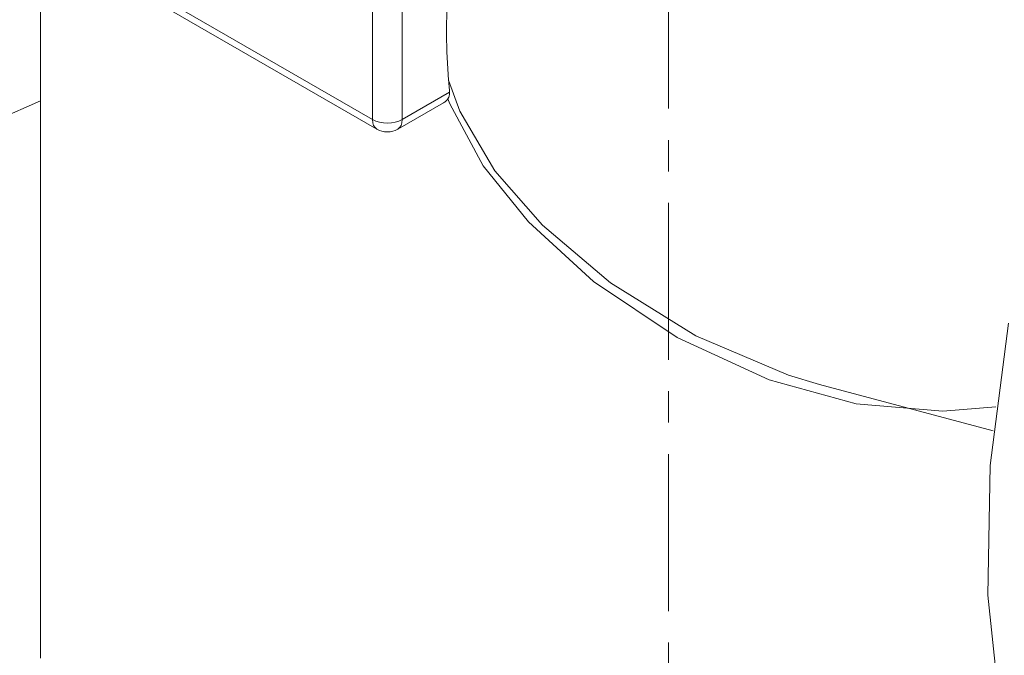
# Model space of a CAD drawing. Header units: millimetres. Extents: x 0 to 594, y 0 to 420.
# Tile 13 of 29: x 456 to 503, y 138 to 169. Entities that reach past the tile are written whole.
import ezdxf

# ---------------------------------------------------------------- set-up
doc = ezdxf.new("R2010")
doc.units = ezdxf.units.MM
doc.linetypes.add('K5LT_AXLED', pattern=[12, 7.5, -1.5, 1.5, -1.5])
doc.linetypes.add('K5LT_THIN', pattern=[0])
doc.layers.add('Системный слой (1)', color=251, linetype='Continuous', true_color=0x6c6c6c)

# ---------------------------------------------------------------- blocks, each defined once
blk = doc.blocks.new('U156')
at = {"layer": 'Системный слой (1)', "color": 7, "linetype": 'K5LT_THIN', "lineweight": 18, "true_color": 0xffffff}
blk.add_line((457.252, 138.034), (457.252, 172.571), dxfattribs=at)
blk = doc.blocks.new('U195')
at = {"layer": 'Системный слой (1)', "color": 7, "linetype": 'K5LT_THIN', "lineweight": 18, "true_color": 0xffffff}
for p, q in [((476.743, 165.64), (477.271, 164.163)), ((477.271, 164.163), (478.956, 161.312)), ((478.956, 161.312), (481.22, 158.717)), ((481.22, 158.717), (484.476, 155.953)), ((484.476, 155.953), (488.556, 153.42)), ((488.556, 153.42), (492.981, 151.547)), ((492.981, 151.547), (494.453, 151.108)), ((494.453, 151.108), (494.456, 151.107))]:
    blk.add_line(p, q, dxfattribs=at)
blk = doc.blocks.new('U199')
at = {"layer": 'Системный слой (1)', "color": 7, "linetype": 'K5LT_THIN', "lineweight": 18, "true_color": 0xffffff}
for p, q in [((476.712, 164.751), (476.806, 164.501)), ((476.806, 164.501), (478.394, 161.542)), ((478.394, 161.542), (480.558, 158.864)), ((480.558, 158.864), (483.669, 156.024)), ((483.669, 156.024), (487.663, 153.351)), ((487.663, 153.351), (492.058, 151.321)), ((492.058, 151.321), (496.207, 150.184)), ((496.207, 150.184), (500.341, 149.822)), ((500.341, 149.822), (502.882, 150.026))]:
    blk.add_line(p, q, dxfattribs=at)
blk = doc.blocks.new('U202')
at = {"layer": 'Системный слой (1)', "color": 7, "linetype": 'K5LT_THIN', "lineweight": 18, "true_color": 0xffffff}
for p, q in [((503.491, 154.034), (502.609, 147.227)), ((502.609, 147.227), (502.498, 141.035)), ((502.498, 141.035), (503.078, 135.487))]:
    blk.add_line(p, q, dxfattribs=at)
blk = doc.blocks.new('U203')
at = {"layer": 'Системный слой (1)', "color": 7, "linetype": 'K5LT_THIN', "lineweight": 18, "true_color": 0xffffff}
blk.add_line((457.252, 164.649), (451.061, 161.946), dxfattribs=at)

msp = doc.modelspace()

# ---------------------------------------------------------------- linework, layer by layer
at = {"layer": 'Системный слой (1)', "color": 30, "linetype": 'K5LT_AXLED', "lineweight": 18, "true_color": 0xff8000}
msp.add_line((487.2516, 128.2775), (487.2516, 255.7392), dxfattribs=at)
at = {"layer": 'Системный слой (1)', "color": 7, "linetype": 'K5LT_THIN', "lineweight": 18, "true_color": 0xffffff}
for p, q in [((473.1095, 163.7539), (473.1095, 190.6983)), ((474.5237, 163.7539), (474.5237, 190.6983)), ((456.846, 173.1436), (473.1095, 163.7539)), ((457.0531, 172.6858), (473.3166, 163.2961)), ((476.7876, 165.0609), (474.5237, 163.7539)), ((476.5057, 164.56), (474.3166, 163.2961)), ((494.4529, 151.1077), (502.755, 148.8832)), ((494.4529, 151.1077), (494.4562, 151.1069)), ((494.4562, 151.1069), (494.4561, 151.1069))]:
    msp.add_line(p, q, dxfattribs=at)
msp.add_arc((473.8166, 164.1621), 1, 240, 300, dxfattribs=at)
for centre, major_axis, ratio, start_param, end_param in [((496.0904, 179.1391), (13.2658, 24.6553), 0.5766575, -4.0539365, -3.8612808), ((473.8166, 164.1621), (-0.5, -0.866), 0.5773503, 5.4977871, 6.2831853), ((473.8166, 164.1621), (-1, 0), 0.5773503, 0.7853982, 2.3561945), ((473.8166, 164.1621), (0.5, -0.866), 0.5773503, 0, 0.7853982)]:
    msp.add_ellipse(centre, major_axis=major_axis, ratio=ratio, start_param=start_param, end_param=end_param, dxfattribs=at)
for points, knots in [([(476.7428, 165.6404), (476.7539, 165.5145), (476.7702, 165.3223), (476.7835, 165.1281), (476.7876, 165.0609)], [0, 0, 0, 0, 3.2803323, 5, 5, 5, 5]), ([(476.5057, 164.56), (476.5558, 164.5889), (476.6321, 164.647), (476.6915, 164.7196), (476.7123, 164.7511)], [0, 0, 0, 0, 2.9770824, 5, 5, 5, 5]), ([(476.7876, 165.0609), (476.7894, 165.0304), (476.7891, 164.9776), (476.7798, 164.9136), (476.7626, 164.8474), (476.7404, 164.7961), (476.7175, 164.759), (476.7123, 164.7511)], [0, 0, 0, 0, 2.1592925, 3.8025498, 4.8109618, 7.3078744, 8, 8, 8, 8])]:
    msp.add_open_spline(points, degree=3, knots=knots, dxfattribs=at)

# ---------------------------------------------------------------- block references
at = {"layer": 'Системный слой (1)'}
for name in ['U156', 'U202', 'U195', 'U203', 'U199']:
    msp.add_blockref(name, (0, 0), dxfattribs=at)

doc.saveas('drawing.dxf')
